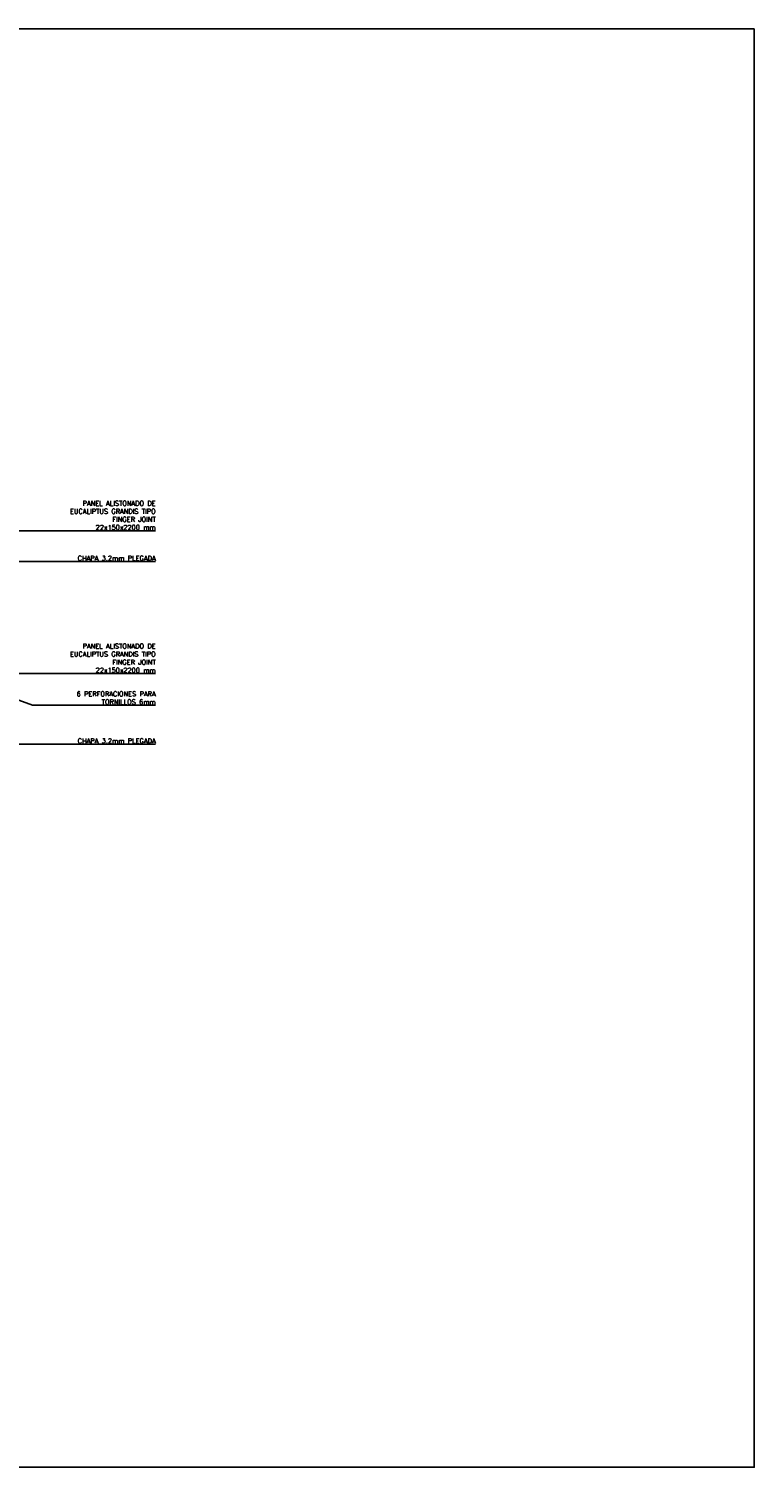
# Model space of a CAD drawing. Header units: millimetres. Extents: x -989 to -850, y -581 to -509.
# Tile 36 of 52: x -973.5 to -970.8, y -532.9 to -527.54. Entities that reach past the tile are written whole.
import ezdxf

# ---------------------------------------------------------------- set-up
doc = ezdxf.new("R2010")
doc.units = ezdxf.units.MM
doc.header["$LTSCALE"] = 0.2
doc.layers.add('TEXTOS', color=2, linetype='Continuous')
doc.styles.add('ROMANS', font='romans.shx')

msp = doc.modelspace()

# ---------------------------------------------------------------- linework, layer by layer
msp.add_lwpolyline([(-970.7967, -527.5396), (-978.2317, -527.5396), (-978.2317, -532.8994), (-970.7967, -532.8994)], close=True)
at = {"layer": 'TEXTOS', "color": 1}
for p, q in [((-973.763, -529.4103), (-973.0273, -529.4103)), ((-973.7019, -529.5248), (-973.0273, -529.5248)), ((-973.7631, -529.9424), (-973.0273, -529.9424)), ((-973.4864, -530.0604), (-973.6473, -530.0015)), ((-973.4864, -530.0604), (-973.0273, -530.0604)), ((-973.7735, -530.2055), (-973.0273, -530.2055))]:
    msp.add_line(p, q, dxfattribs=at)
msp.add_arc((-973.4864, -530.0604), 0.000059, 249.8869, 270, dxfattribs=at)

# ---------------------------------------------------------------- texts
at = {"layer": 'TEXTOS', "color": 1, "char_height": 0.018, "attachment_point": 9, "style": 'ROMANS'}
for s, insert, width in [('{\\C2;PANEL ALISTONADO DE EUCALIPTUS GRANDIS TIPO FINGER JOINT \\P22x150x2200 mm}', (-973.0273, -529.4068), 0.405827), ('{\\C2;CHAPA 3.2mm PLEGADA}', (-973.0273, -529.5213), 0.3336), ('{\\C2;PANEL ALISTONADO DE EUCALIPTUS GRANDIS TIPO FINGER JOINT \\P22x150x2200 mm}', (-973.0273, -529.9388), 0.405827), ('{\\C2;6 PERFORACIONES PARA TORNILLOS 6mm}', (-973.0273, -530.0569), 0.3336), ('{\\C2;CHAPA 3.2mm PLEGADA}', (-973.0273, -530.202), 0.3336)]:
    msp.add_mtext(s, dxfattribs=dict(at, insert=insert, width=width))

doc.saveas('drawing.dxf')
